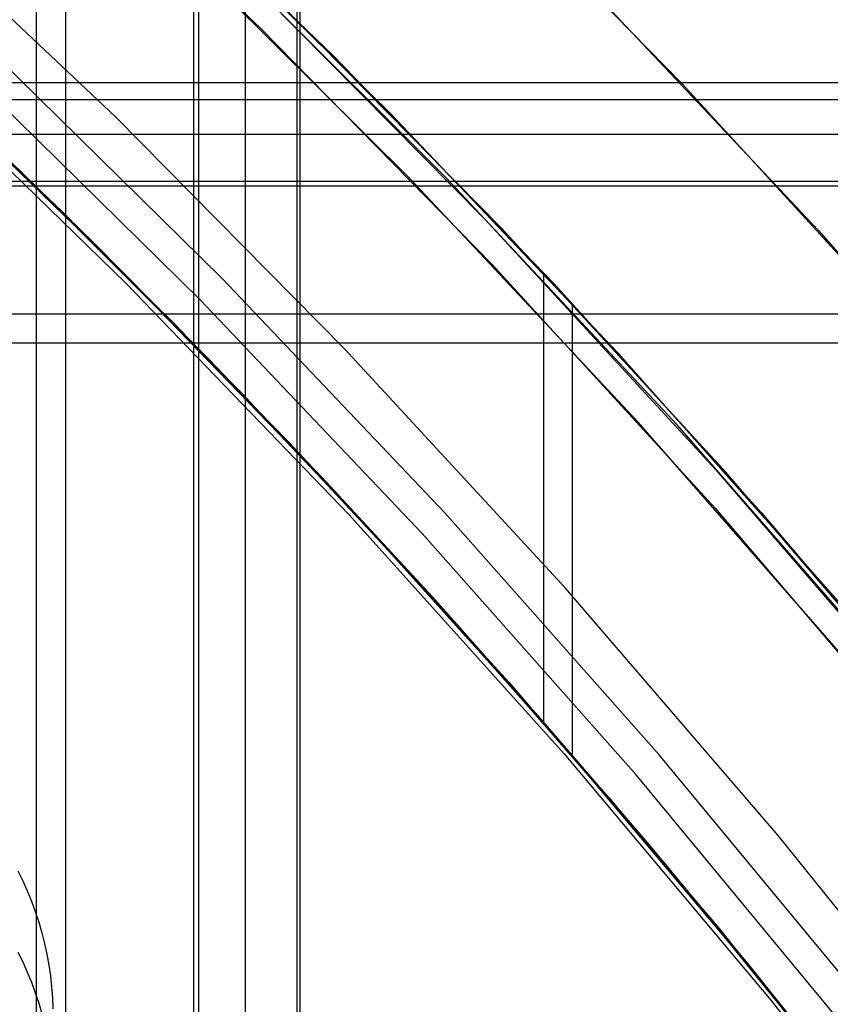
# Model space of a CAD drawing. Header units: millimetres. Extents: x 6038 to 7358, y -8545 to -7225.
# Tile 253 of 256: x 6747.73 to 6753.91, y -7840.12 to -7832.61. Entities that reach past the tile are written whole.
import ezdxf

# ---------------------------------------------------------------- set-up
doc = ezdxf.new("R2010")
doc.units = ezdxf.units.MM
doc.layers.add('color', color=7, linetype='Continuous')

msp = doc.modelspace()

# ---------------------------------------------------------------- linework, layer by layer
at = {"color": 7, "true_color": 0xffffff}
for p, q in [((6747.8536, -7854.6665, 80.2747), (6747.8536, -7224.6665, 80.2747)), ((6747.8536, -7854.6665, 80.2747), (6747.8536, -7224.6665, 80.2747)), ((6748.0785, -7854.6665, 80.3003), (6748.0785, -7224.6665, 80.3003)), ((6749.0529, -7224.6665, 79.5253), (6749.0529, -7854.6665, 79.5253)), ((6749.0529, -7224.6665, 79.5253), (6749.0529, -7854.6665, 79.5253)), ((6749.0908, -7224.6665, 74.9157), (6749.0908, -7854.6665, 74.9157)), ((6749.0908, -7224.6665, 74.9157), (6749.0908, -7854.6665, 74.9157)), ((6749.4465, -7224.6665, 77.8201), (6749.4465, -7854.6665, 77.8201)), ((6749.8402, -7224.6665, 76.115), (6749.8402, -7854.6665, 76.115)), ((6749.8402, -7224.6665, 76.115), (6749.8402, -7854.6665, 76.115)), ((6749.8658, -7854.6665, 75.8901), (6749.8658, -7224.6665, 75.8901)), ((6750.1142, -7832.8839, 57.8963), (6748.3707, -7831.1967, 57.5068)), ((6750.1142, -7832.8839, 57.8963), (6748.3707, -7831.1967, 57.5068)), ((6748.5347, -7831.3507, 49.8204), (6750.2039, -7832.9737, 50.1951)), ((6748.5347, -7831.3507, 49.8204), (6750.2039, -7832.9737, 50.1951)), ((6750.5516, -7833.3252, 47.975), (6748.7484, -7831.5528, 47.975)), ((6750.5516, -7833.3252, 89.3497), (6748.7484, -7831.5528, 89.3497)), ((6750.5516, -7833.3252, 47.975), (6748.7484, -7831.5528, 47.975)), ((6750.5516, -7833.3252, 89.3497), (6748.7484, -7831.5528, 89.3497)), ((6748.4566, -7833.3544, 46.475), (6746.6489, -7831.6482, 46.475)), ((6748.4566, -7833.3544, 46.475), (6746.6489, -7831.6482, 46.475)), ((6748.4566, -7833.3544, 46.475), (6746.6489, -7831.6482, 46.475)), ((6750.9806, -7833.8203, 82.0098), (6749.1575, -7831.9985, 81.5889)), ((6750.9806, -7833.8203, 82.0098), (6749.1575, -7831.9985, 81.5889)), ((6749.4471, -7832.2874, 73.9338), (6751.2722, -7834.1342, 74.3551)), ((6749.4471, -7832.2874, 73.9338), (6751.2722, -7834.1342, 74.3551)), ((6746.2584, -7832.3751, 57.7788), (6748.052, -7834.078, 58.172)), ((6746.2584, -7832.3751, 57.7788), (6748.052, -7834.078, 58.172)), ((6751.4011, -7834.204, 68.6623), (6749.6296, -7832.4037, 68.6623)), ((6748.206, -7834.2299, 50.4851), (6746.4965, -7832.5944, 50.1075)), ((6748.206, -7834.2299, 50.4851), (6746.4965, -7832.5944, 50.1075)), ((6749.2694, -7834.5855, 88.6051), (6747.5105, -7832.8566, 88.6051)), ((6749.2694, -7834.5855, 88.6051), (6747.5105, -7832.8566, 88.6051)), ((6746.7838, -7832.9201, 81.0409), (6748.5393, -7834.6248, 81.4462)), ((6746.7838, -7832.9201, 81.0409), (6748.5393, -7834.6248, 81.4462)), ((6748.4781, -7834.5047, 88.1), (6746.8066, -7832.8944, 88.1)), ((6748.4781, -7834.5047, 88.1), (6746.8066, -7832.8944, 88.1)), ((6748.4781, -7834.5047, 88.1), (6746.81, -7832.8904, 88.1)), ((6751.801, -7834.628, 58.299), (6750.1142, -7832.8839, 57.8963)), ((6751.801, -7834.628, 58.299), (6750.1142, -7832.8839, 57.8963)), ((6750.2039, -7832.9737, 50.1951), (6751.8205, -7834.6489, 50.5818)), ((6750.2039, -7832.9737, 50.1951), (6751.8205, -7834.6489, 50.5818)), ((6749.1031, -7834.7489, 89.0308), (6747.3499, -7833.0257, 89.0308)), ((6749.1031, -7834.7489, 89.0308), (6747.3499, -7833.0257, 89.0308)), ((7358.3164, -7833.0942, 55.9054), (6728.3164, -7833.0942, 55.9054)), ((7358.3164, -7833.0942, 55.9054), (6728.3164, -7833.0942, 55.9054)), ((6728.3164, -7833.2205, 56.6603), (7358.3164, -7833.2205, 56.6603)), ((6747.1647, -7833.2207, 46.475), (6748.9113, -7834.9374, 46.475)), ((6747.1647, -7833.2207, 89.3497), (6748.9113, -7834.9374, 89.3497)), ((6747.1647, -7833.2207, 46.475), (6748.9113, -7834.9374, 46.475)), ((6747.1647, -7833.2207, 89.3497), (6748.9113, -7834.9374, 89.3497)), ((6750.2041, -7835.1222, 46.475), (6748.4566, -7833.3544, 46.475)), ((6750.2041, -7835.1222, 46.475), (6748.4566, -7833.3544, 46.475)), ((6750.2041, -7835.1222, 46.475), (6748.4566, -7833.3544, 46.475)), ((6752.2926, -7835.1587, 47.975), (6750.5516, -7833.3252, 47.975)), ((6752.2926, -7835.1587, 89.3497), (6750.5516, -7833.3252, 89.3497)), ((6752.2926, -7835.1587, 47.975), (6750.5516, -7833.3252, 47.975)), ((6752.2926, -7835.1587, 89.3497), (6750.5516, -7833.3252, 89.3497)), ((6748.2938, -7834.3168, 73.6675), (6747.4027, -7833.4477, 73.4617)), ((6748.2938, -7834.3168, 73.6675), (6747.4027, -7833.4477, 73.4617)), ((7358.3164, -7833.4878, 54.2003), (6728.3164, -7833.4878, 54.2003)), ((6749.4206, -7835.461, 67.9123), (6747.7135, -7833.7475, 67.9123)), ((6752.7414, -7835.7056, 82.4163), (6750.9806, -7833.8203, 82.0098)), ((6752.7414, -7835.7056, 82.4163), (6750.9806, -7833.8203, 82.0098)), ((6728.3164, -7833.8436, 57.1048), (7358.3164, -7833.8436, 57.1048)), ((6728.3164, -7833.8436, 57.1048), (7358.3164, -7833.8436, 57.1048)), ((7358.3164, -7833.8815, 52.4951), (6728.3164, -7833.8815, 52.4951)), ((7358.3164, -7833.8815, 52.4951), (6728.3164, -7833.8815, 52.4951)), ((6748.052, -7834.078, 58.172), (6749.7855, -7835.8427, 58.5794)), ((6748.052, -7834.078, 58.172), (6749.7855, -7835.8427, 58.5794)), ((6751.2722, -7834.1342, 74.3551), (6753.0336, -7836.045, 74.7618)), ((6751.2722, -7834.1342, 74.3551), (6753.0336, -7836.045, 74.7618)), ((6753.1094, -7836.0643, 68.6623), (6751.4011, -7834.204, 68.6623)), ((6749.8602, -7835.9216, 50.8756), (6748.206, -7834.2299, 50.4851)), ((6749.8602, -7835.9216, 50.8756), (6748.206, -7834.2299, 50.4851)), ((6749.1695, -7835.2015, 73.8697), (6748.2938, -7834.3168, 73.6675)), ((6749.1695, -7835.2015, 73.8697), (6748.2938, -7834.3168, 73.6675)), ((6750.1615, -7836.2466, 88.1), (6748.4781, -7834.5047, 88.1)), ((6750.1615, -7836.2466, 88.1), (6748.4781, -7834.5047, 88.1)), ((6750.9677, -7836.374, 88.6051), (6749.2694, -7834.5855, 88.6051)), ((6750.9677, -7836.374, 88.6051), (6749.2694, -7834.5855, 88.6051)), ((6751.7223, -7837.9692, 51.3484), (6751.7223, -7834.544, 50.5576)), ((6748.5393, -7834.6248, 81.4462), (6750.2376, -7836.3896, 81.8382)), ((6748.5393, -7834.6248, 81.4462), (6750.2376, -7836.3896, 81.8382)), ((6753.4281, -7836.426, 58.7141), (6751.801, -7834.628, 58.299)), ((6753.4281, -7836.426, 58.7141), (6751.801, -7834.628, 58.299)), ((6751.8205, -7834.6489, 50.5818), (6753.3823, -7836.3737, 50.98)), ((6751.8205, -7834.6489, 50.5818), (6753.3823, -7836.3737, 50.98)), ((6750.7958, -7836.5316, 89.0308), (6749.1031, -7834.7489, 89.0308)), ((6750.7958, -7836.5316, 89.0308), (6749.1031, -7834.7489, 89.0308)), ((6751.9396, -7834.7766, 58.3333), (6751.9396, -7838.2189, 59.128)), ((6728.3164, -7834.8559, 51.7201), (7358.3164, -7834.8559, 51.7201)), ((6748.9113, -7834.9374, 46.475), (6750.5976, -7836.7134, 46.475)), ((6748.9113, -7834.9374, 89.3497), (6750.5976, -7836.7134, 89.3497)), ((6748.9113, -7834.9374, 46.475), (6750.5976, -7836.7134, 46.475)), ((6748.9113, -7834.9374, 89.3497), (6750.5976, -7836.7134, 89.3497)), ((7358.3164, -7835.0808, 51.7457), (6728.3164, -7835.0808, 51.7457)), ((7358.3164, -7835.0808, 51.7457), (6728.3164, -7835.0808, 51.7457)), ((6751.8894, -7836.9495, 46.475), (6750.2041, -7835.1222, 46.475)), ((6751.8893, -7836.9495, 46.475), (6750.2041, -7835.1222, 46.475)), ((6751.8894, -7836.9495, 46.475), (6750.2041, -7835.1222, 46.475)), ((6753.9693, -7837.0513, 47.975), (6752.2926, -7835.1587, 47.975)), ((6753.9693, -7837.0513, 89.3497), (6752.2926, -7835.1587, 89.3497)), ((6753.9693, -7837.0513, 47.975), (6752.2926, -7835.1587, 47.975)), ((6753.9693, -7837.0513, 89.3497), (6752.2926, -7835.1587, 89.3497)), ((6750.0295, -7836.1013, 74.0682), (6749.1695, -7835.2015, 73.8697)), ((6750.0295, -7836.1013, 74.0682), (6749.1695, -7835.2015, 73.8697)), ((6751.0683, -7837.2316, 67.9123), (6749.4206, -7835.461, 67.9123)), ((6754.4379, -7837.652, 82.8079), (6752.7414, -7835.7056, 82.4163)), ((6754.4379, -7837.652, 82.8079), (6752.7414, -7835.7056, 82.4163)), ((6749.7855, -7835.8427, 58.5794), (6751.4556, -7837.6659, 59.0003)), ((6749.7855, -7835.8427, 58.5794), (6751.4556, -7837.6659, 59.0003)), ((6751.4563, -7837.6667, 51.2785), (6749.8602, -7835.9216, 50.8756)), ((6751.4563, -7837.6667, 51.2785), (6749.8602, -7835.9216, 50.8756)), ((6753.0336, -7836.045, 74.7618), (6754.7292, -7838.0175, 75.1532)), ((6753.0336, -7836.045, 74.7618), (6754.7292, -7838.0175, 75.1532)), ((6754.7526, -7837.9824, 68.6623), (6753.1094, -7836.0643, 68.6623)), ((6750.8733, -7837.0157, 74.263), (6750.0295, -7836.1013, 74.0682)), ((6750.8733, -7837.0157, 74.263), (6750.0295, -7836.1013, 74.0682)), ((6751.7843, -7838.0448, 88.1), (6750.1615, -7836.2466, 88.1)), ((6751.7843, -7838.0448, 88.1), (6750.1615, -7836.2466, 88.1)), ((6750.2376, -7836.3896, 81.8382), (6751.8768, -7838.2123, 82.2167)), ((6750.2376, -7836.3896, 81.8382), (6751.8768, -7838.2123, 82.2167)), ((6752.6032, -7838.2201, 88.6051), (6750.9677, -7836.374, 88.6051)), ((6752.6032, -7838.2201, 88.6051), (6750.9677, -7836.374, 88.6051)), ((6753.3823, -7836.3737, 50.98), (6754.887, -7838.1454, 51.389)), ((6753.3823, -7836.3737, 50.98), (6754.887, -7838.1454, 51.389)), ((6754.9932, -7838.2747, 59.1409), (6753.4281, -7836.426, 58.7141)), ((6754.9932, -7838.2747, 59.1409), (6753.4281, -7836.426, 58.7141)), ((6752.426, -7838.3717, 89.0308), (6750.7958, -7836.5316, 89.0308)), ((6752.426, -7838.3717, 89.0308), (6750.7958, -7836.5316, 89.0308)), ((6750.5976, -7836.7134, 46.475), (6752.2216, -7838.5465, 46.475)), ((6750.5976, -7836.7134, 89.3497), (6752.2216, -7838.5465, 89.3497)), ((6750.5976, -7836.7134, 46.475), (6752.2216, -7838.5465, 46.475)), ((6750.5976, -7836.7134, 89.3497), (6752.2216, -7838.5465, 89.3497)), ((6753.5102, -7838.8341, 46.475), (6751.8893, -7836.9495, 46.475)), ((6753.5103, -7838.8341, 46.475), (6751.8894, -7836.9495, 46.475)), ((6753.5103, -7838.8341, 46.475), (6751.8894, -7836.9495, 46.475)), ((6751.7006, -7837.9445, 74.454), (6750.8733, -7837.0157, 74.263)), ((6751.7006, -7837.9445, 74.454), (6750.8733, -7837.0157, 74.263)), ((6752.6546, -7839.0574, 67.9123), (6751.0683, -7837.2316, 67.9123)), ((6751.4556, -7837.6659, 59.0003), (6753.0595, -7839.5442, 59.434)), ((6751.4556, -7837.6659, 59.0003), (6753.0595, -7839.5442, 59.434)), ((6752.9918, -7839.4622, 51.693), (6751.4563, -7837.6667, 51.2785)), ((6752.9918, -7839.4622, 51.693), (6751.4563, -7837.6667, 51.2785)), ((6752.5111, -7838.887, 74.6411), (6751.7006, -7837.9445, 74.454)), ((6752.5111, -7838.887, 74.6411), (6751.7006, -7837.9445, 74.454)), ((6753.3449, -7839.8975, 88.1), (6751.7843, -7838.0448, 88.1)), ((6753.3449, -7839.8975, 88.1), (6751.7843, -7838.0448, 88.1)), ((6751.8768, -7838.2123, 82.2167), (6753.4548, -7840.091, 82.581)), ((6751.8768, -7838.2123, 82.2167), (6753.4548, -7840.091, 82.581)), ((6754.174, -7840.1215, 88.6051), (6752.6032, -7838.2201, 88.6051)), ((6754.174, -7840.1215, 88.6051), (6752.6032, -7838.2201, 88.6051)), ((6753.9917, -7840.2669, 89.0308), (6752.426, -7838.3717, 89.0308)), ((6753.9917, -7840.2669, 89.0308), (6752.426, -7838.3717, 89.0308)), ((6752.2216, -7838.5465, 46.475), (6753.7814, -7840.4346, 46.475)), ((6752.2216, -7838.5465, 89.3497), (6753.7814, -7840.4346, 89.3497)), ((6752.2216, -7838.5465, 46.475), (6753.7814, -7840.4346, 46.475)), ((6752.2216, -7838.5465, 89.3497), (6753.7814, -7840.4346, 89.3497)), ((6755.0649, -7840.7736, 46.475), (6753.5102, -7838.8341, 46.475)), ((6755.0649, -7840.7737, 46.475), (6753.5103, -7838.8341, 46.475)), ((6755.0649, -7840.7737, 46.475), (6753.5103, -7838.8341, 46.475)), ((6753.3043, -7839.8429, 74.8242), (6752.5111, -7838.887, 74.6411)), ((6753.3043, -7839.8429, 74.8242), (6752.5111, -7838.887, 74.6411)), ((6754.1778, -7840.9363, 67.9123), (6752.6546, -7839.0574, 67.9123)), ((6747.7123, -7839.1052, 58.3195), (6747.7498, -7839.181, 58.337)), ((6747.7123, -7839.1052, 58.3195), (6747.7498, -7839.181, 58.337)), ((6747.7498, -7839.181, 58.337), (6747.7845, -7839.258, 58.3548)), ((6747.7498, -7839.181, 58.337), (6747.7845, -7839.258, 58.3548)), ((6747.7845, -7839.258, 58.3548), (6747.8165, -7839.3361, 58.3728)), ((6747.7845, -7839.258, 58.3548), (6747.8165, -7839.3361, 58.3728)), ((6747.8165, -7839.3361, 58.3728), (6747.8457, -7839.4152, 58.3911)), ((6747.8165, -7839.3361, 58.3728), (6747.8457, -7839.4152, 58.3911)), ((6747.8457, -7839.4152, 58.3911), (6747.8721, -7839.4952, 58.4095)), ((6747.8457, -7839.4152, 58.3911), (6747.8721, -7839.4952, 58.4095)), ((6754.4644, -7841.3049, 52.1185), (6752.9918, -7839.4622, 51.693)), ((6754.4644, -7841.3049, 52.1185), (6752.9918, -7839.4622, 51.693)), ((6747.8721, -7839.4952, 58.4095), (6747.8956, -7839.5762, 58.4282)), ((6747.8721, -7839.4952, 58.4095), (6747.8956, -7839.5762, 58.4282)), ((6753.0595, -7839.5442, 59.434), (6754.5945, -7841.4739, 59.8795)), ((6753.0595, -7839.5442, 59.434), (6754.5945, -7841.4739, 59.8795)), ((6747.8956, -7839.5762, 58.4282), (6747.9163, -7839.6578, 58.4471)), ((6747.8956, -7839.5762, 58.4282), (6747.9163, -7839.6578, 58.4471)), ((6747.9163, -7839.6578, 58.4471), (6747.934, -7839.7401, 58.4661)), ((6747.9163, -7839.6578, 58.4471), (6747.934, -7839.7401, 58.4661)), ((6747.7123, -7839.7238, 55.64), (6747.7498, -7839.7996, 55.6575)), ((6747.934, -7839.7401, 58.4661), (6747.9489, -7839.8229, 58.4852)), ((6747.934, -7839.7401, 58.4661), (6747.9489, -7839.8229, 58.4852)), ((6747.7498, -7839.7996, 55.6575), (6747.7845, -7839.8766, 55.6752)), ((6747.9489, -7839.8229, 58.4852), (6747.9607, -7839.9062, 58.5044)), ((6747.9489, -7839.8229, 58.4852), (6747.9607, -7839.9062, 58.5044)), ((6754.08, -7840.8116, 75.0033), (6753.3043, -7839.8429, 74.8242)), ((6754.08, -7840.8116, 75.0033), (6753.3043, -7839.8429, 74.8242)), ((6747.7845, -7839.8766, 55.6752), (6747.8165, -7839.9547, 55.6933)), ((6747.9607, -7839.9062, 58.5044), (6747.9697, -7839.9899, 58.5237)), ((6747.9607, -7839.9062, 58.5044), (6747.9697, -7839.9899, 58.5237)), ((6754.8413, -7841.8023, 88.1), (6753.3449, -7839.8975, 88.1)), ((6754.8413, -7841.8023, 88.1), (6753.3449, -7839.8975, 88.1)), ((6747.8165, -7839.9547, 55.6933), (6747.8457, -7840.0338, 55.7115)), ((6747.9697, -7839.9899, 58.5237), (6747.9756, -7840.0738, 58.5431)), ((6747.9697, -7839.9899, 58.5237), (6747.9756, -7840.0738, 58.5431)), ((6747.8457, -7840.0338, 55.7115), (6747.8721, -7840.1139, 55.73)), ((6747.9756, -7840.0738, 58.5431), (6747.9786, -7840.1578, 58.5625)), ((6747.9756, -7840.0738, 58.5431), (6747.9786, -7840.1578, 58.5625)), ((6747.8721, -7840.1139, 55.73), (6747.8956, -7840.1948, 55.7487)), ((6753.4548, -7840.091, 82.581), (6754.97, -7842.0234, 82.9308)), ((6753.4548, -7840.091, 82.581), (6754.97, -7842.0234, 82.9308))]:
    msp.add_line(p, q, dxfattribs=at)
at = {"layer": 'color'}
for p, q in [((6747.7399, -7830.9421, 43.5), (6749.5648, -7832.68, 43.5)), ((6749.5648, -7832.68, 43.5), (6751.3286, -7834.4799, 43.5)), ((6751.3286, -7834.4799, 43.5), (6753.0293, -7836.3396, 43.5)), ((6753.0293, -7836.3396, 43.5), (6754.6648, -7838.2568, 43.5))]:
    msp.add_line(p, q, dxfattribs=at)
at = {"layer": 'color', "color": 254, "true_color": 0xcad1ee}
for p, q in [((6747.7399, -7830.9421, 43.5), (6749.5648, -7832.68, 43.5)), ((6747.7399, -7830.9421, 33.3992), (6749.5648, -7832.68, 33.3992)), ((6747.7399, -7830.9421, 43.5), (6749.5648, -7832.68, 43.5)), ((6750.9689, -7831.2557, 43.5), (6752.781, -7833.1049, 43.5)), ((6750.9689, -7831.2557, 32.9729), (6752.781, -7833.1049, 32.9729)), ((6750.9689, -7831.2557, 43.5), (6752.781, -7833.1049, 43.5)), ((6750.7056, -7833.8299, 23.2984), (6748.9078, -7832.0404, 23.2984)), ((6750.7056, -7833.8299, 23.2984), (6748.9078, -7832.0404, 23.2984)), ((6752.0599, -7832.3537, 22.4459), (6753.8146, -7834.2191, 22.4459)), ((6752.0599, -7832.3537, 22.4459), (6753.8146, -7834.2191, 22.4459)), ((6749.5648, -7832.68, 43.5), (6751.3286, -7834.4799, 43.5)), ((6749.5648, -7832.68, 33.3992), (6751.3286, -7834.4799, 33.3992)), ((6749.5648, -7832.68, 43.5), (6751.3286, -7834.4799, 43.5)), ((6752.781, -7833.1049, 43.5), (6754.5283, -7835.0155, 43.5)), ((6752.781, -7833.1049, 32.9729), (6754.5283, -7835.0155, 32.9729)), ((6752.781, -7833.1049, 43.5), (6754.5283, -7835.0155, 43.5)), ((6752.4402, -7835.6807, 23.2984), (6750.7056, -7833.8299, 23.2984)), ((6752.4402, -7835.6807, 23.2984), (6750.7056, -7833.8299, 23.2984)), ((6753.8146, -7834.2191, 22.4459), (6755.5046, -7836.1432, 22.4459)), ((6753.8146, -7834.2191, 22.4459), (6755.5046, -7836.1432, 22.4459)), ((6751.3286, -7834.4799, 43.5), (6753.0293, -7836.3396, 43.5)), ((6751.3286, -7834.4799, 33.3992), (6753.0293, -7836.3396, 33.3992)), ((6751.3286, -7834.4799, 43.5), (6753.0293, -7836.3396, 43.5)), ((6754.1094, -7837.5907, 23.2984), (6752.4402, -7835.6807, 23.2984)), ((6754.1094, -7837.5907, 23.2984), (6752.4402, -7835.6807, 23.2984)), ((6753.0293, -7836.3396, 43.5), (6754.6648, -7838.2568, 43.5)), ((6753.0293, -7836.3396, 33.3992), (6754.6648, -7838.2568, 33.3992)), ((6753.0293, -7836.3396, 43.5), (6754.6648, -7838.2568, 43.5))]:
    msp.add_line(p, q, dxfattribs=at)

doc.saveas('drawing.dxf')
